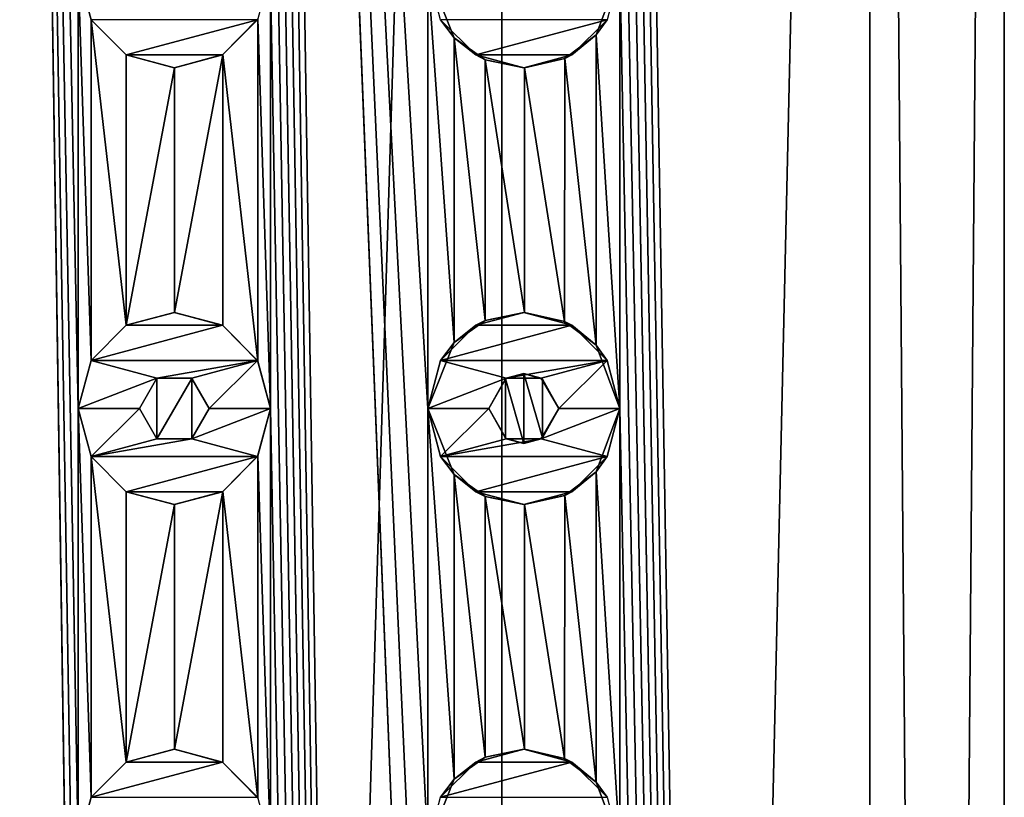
# Model space of a CAD drawing. Header units: millimetres. Extents: x -175 to 175, y 0 to 204.
# Tile 129 of 138: x 0 to 12, y 155 to 164. Entities that reach past the tile are written whole.
import ezdxf

# ---------------------------------------------------------------- set-up
doc = ezdxf.new("R2010")
doc.units = ezdxf.units.MM
doc.header["$LTSCALE"] = 65.185185
for name, color, linetype in [('162', 7, 'CONTINUOUS'), ('163', 7, 'CONTINUOUS'), ('167', 7, 'CONTINUOUS'), ('168', 7, 'CONTINUOUS'), ('169', 7, 'CONTINUOUS'), ('170', 7, 'CONTINUOUS'), ('171', 7, 'CONTINUOUS'), ('172', 7, 'CONTINUOUS'), ('174', 7, 'CONTINUOUS'), ('284', 7, 'CONTINUOUS'), ('294', 7, 'CONTINUOUS'), ('32', 7, 'CONTINUOUS'), ('33', 7, 'CONTINUOUS'), ('62', 7, 'CONTINUOUS'), ('63', 7, 'CONTINUOUS'), ('67', 7, 'CONTINUOUS'), ('68', 7, 'CONTINUOUS'), ('69', 7, 'CONTINUOUS'), ('70', 7, 'CONTINUOUS'), ('71', 7, 'CONTINUOUS'), ('72', 7, 'CONTINUOUS'), ('74', 7, 'CONTINUOUS')]:
    doc.layers.add(name, color=color, linetype=linetype)

msp = doc.modelspace()

# ---------------------------------------------------------------- linework, layer by layer
at = {"layer": '162', "linetype": 'CONTINUOUS'}
for points in [[(5.45, 163.547, 11), (6.953, 163.95, 11), (5.047, 163.95, 11), (5.45, 163.547, 11)], [(6.55, 163.547, 11), (6.953, 163.95, 11), (5.45, 163.547, 11), (6.55, 163.547, 11)], [(6, 163.4, 11), (6.55, 163.547, 11), (5.45, 163.547, 11), (6, 163.4, 11)]]:
    msp.add_3dface(points, dxfattribs=at)
at = {"layer": '163', "linetype": 'CONTINUOUS'}
for points in [[(4.9, 164.5, 10.404), (5.202, 163.743, 10.256), (4.9, 164.5, 11), (4.9, 164.5, 10.404)], [(4.9, 164.5, 11), (5.202, 163.743, 10.256), (5.047, 163.95, 11), (4.9, 164.5, 11)], [(6.828, 163.775, 9.254), (7.1, 164.5, 9.047), (6.953, 163.95, 11), (6.828, 163.775, 9.254)], [(5.202, 163.743, 10.256), (5.45, 163.547, 11), (5.047, 163.95, 11), (5.202, 163.743, 10.256)], [(6.828, 163.775, 9.254), (6.953, 163.95, 11), (6.55, 163.547, 11), (6.828, 163.775, 9.254)], [(6.468, 163.504, 9.509), (6.828, 163.775, 9.254), (6.55, 163.547, 11), (6.468, 163.504, 9.509)], [(5.202, 163.743, 10.256), (5.559, 163.492, 10.067), (5.45, 163.547, 11), (5.202, 163.743, 10.256)], [(5.559, 163.492, 10.067), (6, 163.4, 11), (5.45, 163.547, 11), (5.559, 163.492, 10.067)], [(6.468, 163.504, 9.509), (6.55, 163.547, 11), (6, 163.4, 11), (6.468, 163.504, 9.509)], [(5.559, 163.492, 10.067), (6.009, 163.4, 9.805), (6, 163.4, 11), (5.559, 163.492, 10.067)], [(6.009, 163.4, 9.805), (6.468, 163.504, 9.509), (6, 163.4, 11), (6.009, 163.4, 9.805)]]:
    msp.add_3dface(points, dxfattribs=at)
at = {"layer": '167', "linetype": 'CONTINUOUS'}
for points in [[(6, 160.6, 11), (5.45, 160.453, 11), (6.55, 160.453, 11), (6, 160.6, 11)], [(5.45, 160.453, 11), (5.047, 160.05, 11), (6.55, 160.453, 11), (5.45, 160.453, 11)], [(6.55, 160.453, 11), (5.047, 160.05, 11), (6.953, 160.05, 11), (6.55, 160.453, 11)], [(5.047, 160.05, 11), (4.9, 159.5, 11), (5.8, 159.846, 11), (5.047, 160.05, 11)], [(6.953, 160.05, 11), (5.047, 160.05, 11), (5.8, 159.846, 11), (6.953, 160.05, 11)], [(6.2, 159.846, 11), (6.953, 160.05, 11), (5.8, 159.846, 11), (6.2, 159.846, 11)], [(6.4, 159.5, 11), (6.953, 160.05, 11), (6.2, 159.846, 11), (6.4, 159.5, 11)], [(7.1, 159.5, 11), (6.953, 160.05, 11), (6.4, 159.5, 11), (7.1, 159.5, 11)], [(4.9, 159.5, 11), (5.6, 159.5, 11), (5.8, 159.846, 11), (4.9, 159.5, 11)], [(4.9, 159.5, 11), (5.047, 158.95, 11), (5.6, 159.5, 11), (4.9, 159.5, 11)], [(5.6, 159.5, 11), (5.047, 158.95, 11), (5.8, 159.154, 11), (5.6, 159.5, 11)], [(6.953, 158.95, 11), (7.1, 159.5, 11), (6.2, 159.154, 11), (6.953, 158.95, 11)], [(6.2, 159.154, 11), (7.1, 159.5, 11), (6.4, 159.5, 11), (6.2, 159.154, 11)], [(5.047, 158.95, 11), (6.953, 158.95, 11), (6.2, 159.154, 11), (5.047, 158.95, 11)], [(5.8, 159.154, 11), (5.047, 158.95, 11), (6.2, 159.154, 11), (5.8, 159.154, 11)], [(5.45, 158.547, 11), (6.953, 158.95, 11), (5.047, 158.95, 11), (5.45, 158.547, 11)], [(6.55, 158.547, 11), (6.953, 158.95, 11), (5.45, 158.547, 11), (6.55, 158.547, 11)], [(6, 158.4, 11), (6.55, 158.547, 11), (5.45, 158.547, 11), (6, 158.4, 11)]]:
    msp.add_3dface(points, dxfattribs=at)
at = {"layer": '168', "linetype": 'CONTINUOUS'}
for points in [[(4.9, 159.5, 10.404), (5.202, 158.743, 10.256), (4.9, 159.5, 11), (4.9, 159.5, 10.404)], [(4.9, 159.5, 11), (5.202, 158.743, 10.256), (5.047, 158.95, 11), (4.9, 159.5, 11)], [(6.828, 158.775, 9.254), (7.1, 159.5, 9.047), (6.953, 158.95, 11), (6.828, 158.775, 9.254)], [(7.1, 159.5, 9.047), (7.1, 159.5, 11), (6.953, 158.95, 11), (7.1, 159.5, 9.047)], [(5.202, 158.743, 10.256), (5.45, 158.547, 11), (5.047, 158.95, 11), (5.202, 158.743, 10.256)], [(6.828, 158.775, 9.254), (6.953, 158.95, 11), (6.55, 158.547, 11), (6.828, 158.775, 9.254)], [(5.202, 158.743, 10.256), (5.559, 158.492, 10.067), (5.45, 158.547, 11), (5.202, 158.743, 10.256)], [(6.468, 158.504, 9.509), (6.828, 158.775, 9.254), (6.55, 158.547, 11), (6.468, 158.504, 9.509)], [(5.559, 158.492, 10.067), (6, 158.4, 11), (5.45, 158.547, 11), (5.559, 158.492, 10.067)], [(5.559, 158.492, 10.067), (6.009, 158.4, 9.805), (6, 158.4, 11), (5.559, 158.492, 10.067)], [(6.468, 158.504, 9.509), (6.55, 158.547, 11), (6, 158.4, 11), (6.468, 158.504, 9.509)], [(6.009, 158.4, 9.805), (6.468, 158.504, 9.509), (6, 158.4, 11), (6.009, 158.4, 9.805)]]:
    msp.add_3dface(points, dxfattribs=at)
at = {"layer": '169', "linetype": 'CONTINUOUS'}
for points in [[(5.559, 160.508, 10.067), (5.45, 160.453, 11), (6, 160.6, 11), (5.559, 160.508, 10.067)], [(6.009, 160.6, 9.805), (5.559, 160.508, 10.067), (6, 160.6, 11), (6.009, 160.6, 9.805)], [(6.009, 160.6, 9.805), (6, 160.6, 11), (6.55, 160.453, 11), (6.009, 160.6, 9.805)], [(6.467, 160.496, 9.509), (6.009, 160.6, 9.805), (6.55, 160.453, 11), (6.467, 160.496, 9.509)], [(5.559, 160.508, 10.067), (5.202, 160.257, 10.256), (5.45, 160.453, 11), (5.559, 160.508, 10.067)], [(6.828, 160.225, 9.254), (6.467, 160.496, 9.509), (6.55, 160.453, 11), (6.828, 160.225, 9.254)], [(5.202, 160.257, 10.256), (5.047, 160.05, 11), (5.45, 160.453, 11), (5.202, 160.257, 10.256)], [(6.828, 160.225, 9.254), (6.55, 160.453, 11), (6.953, 160.05, 11), (6.828, 160.225, 9.254)], [(5.202, 160.257, 10.256), (4.9, 159.5, 10.404), (5.047, 160.05, 11), (5.202, 160.257, 10.256)], [(7.1, 159.5, 9.047), (6.828, 160.225, 9.254), (7.1, 159.5, 11), (7.1, 159.5, 9.047)], [(6.828, 160.225, 9.254), (6.953, 160.05, 11), (7.1, 159.5, 11), (6.828, 160.225, 9.254)], [(4.9, 159.5, 10.404), (4.9, 159.5, 11), (5.047, 160.05, 11), (4.9, 159.5, 10.404)]]:
    msp.add_3dface(points, dxfattribs=at)
at = {"layer": '170', "linetype": 'CONTINUOUS'}
for points in [[(5.8, 159.846, 11), (5.6, 159.5, 11), (5.789, 159.84, 9.937), (5.8, 159.846, 11)], [(5.6, 159.5, 11), (5.6, 159.5, 10.044), (5.789, 159.84, 9.937), (5.6, 159.5, 11)], [(6.001, 159.9, 9.81), (5.8, 159.846, 11), (5.789, 159.84, 9.937), (6.001, 159.9, 9.81)], [(6.2, 159.846, 11), (5.8, 159.846, 11), (6.001, 159.9, 9.81), (6.2, 159.846, 11)], [(6.215, 159.837, 9.676), (6.2, 159.846, 11), (6.001, 159.9, 9.81), (6.215, 159.837, 9.676)], [(6.4, 159.5, 11), (6.2, 159.846, 11), (6.4, 159.5, 9.555), (6.4, 159.5, 11)], [(6.4, 159.5, 9.555), (6.2, 159.846, 11), (6.215, 159.837, 9.676), (6.4, 159.5, 9.555)]]:
    msp.add_3dface(points, dxfattribs=at)
at = {"layer": '171', "linetype": 'CONTINUOUS'}
for points in [[(5.6, 159.5, 11), (5.8, 159.154, 11), (5.6, 159.5, 10.044), (5.6, 159.5, 11)], [(5.6, 159.5, 10.044), (5.8, 159.154, 11), (5.789, 159.16, 9.937), (5.6, 159.5, 10.044)], [(6.2, 159.154, 11), (6.4, 159.5, 11), (6.215, 159.163, 9.676), (6.2, 159.154, 11)], [(6.4, 159.5, 11), (6.4, 159.5, 9.555), (6.215, 159.163, 9.676), (6.4, 159.5, 11)], [(5.789, 159.16, 9.937), (5.8, 159.154, 11), (6.001, 159.1, 9.81), (5.789, 159.16, 9.937)], [(5.8, 159.154, 11), (6.2, 159.154, 11), (6.001, 159.1, 9.81), (5.8, 159.154, 11)], [(6.001, 159.1, 9.81), (6.2, 159.154, 11), (6.215, 159.163, 9.676), (6.001, 159.1, 9.81)]]:
    msp.add_3dface(points, dxfattribs=at)
at = {"layer": '172', "linetype": 'CONTINUOUS'}
for points in [[(6, 155.6, 11), (5.45, 155.453, 11), (6.55, 155.453, 11), (6, 155.6, 11)], [(5.45, 155.453, 11), (5.047, 155.05, 11), (6.55, 155.453, 11), (5.45, 155.453, 11)], [(6.55, 155.453, 11), (5.047, 155.05, 11), (6.953, 155.05, 11), (6.55, 155.453, 11)]]:
    msp.add_3dface(points, dxfattribs=at)
at = {"layer": '174', "linetype": 'CONTINUOUS'}
for points in [[(5.559, 155.508, 10.067), (5.45, 155.453, 11), (6, 155.6, 11), (5.559, 155.508, 10.067)], [(6.009, 155.6, 9.805), (5.559, 155.508, 10.067), (6, 155.6, 11), (6.009, 155.6, 9.805)], [(6.009, 155.6, 9.805), (6, 155.6, 11), (6.55, 155.453, 11), (6.009, 155.6, 9.805)], [(6.467, 155.496, 9.509), (6.009, 155.6, 9.805), (6.55, 155.453, 11), (6.467, 155.496, 9.509)], [(5.202, 155.257, 10.256), (5.047, 155.05, 11), (5.45, 155.453, 11), (5.202, 155.257, 10.256)], [(5.559, 155.508, 10.067), (5.202, 155.257, 10.256), (5.45, 155.453, 11), (5.559, 155.508, 10.067)], [(6.828, 155.225, 9.254), (6.467, 155.496, 9.509), (6.55, 155.453, 11), (6.828, 155.225, 9.254)], [(6.828, 155.225, 9.254), (6.55, 155.453, 11), (6.953, 155.05, 11), (6.828, 155.225, 9.254)], [(5.202, 155.257, 10.256), (4.9, 154.5, 10.404), (5.047, 155.05, 11), (5.202, 155.257, 10.256)], [(7.1, 154.5, 9.047), (6.828, 155.225, 9.254), (7.1, 154.5, 11), (7.1, 154.5, 9.047)], [(6.828, 155.225, 9.254), (6.953, 155.05, 11), (7.1, 154.5, 11), (6.828, 155.225, 9.254)]]:
    msp.add_3dface(points, dxfattribs=at)
at = {"layer": '284', "linetype": 'CONTINUOUS'}
for points in [[(1.799, 159.846, 11.358), (1.6, 159.5, 11.388), (1.799, 159.154, 11.358), (1.799, 159.846, 11.358)], [(2.202, 159.845, 11.287), (1.799, 159.846, 11.358), (1.799, 159.154, 11.358), (2.202, 159.845, 11.287)], [(2.202, 159.845, 11.287), (1.799, 159.154, 11.358), (2.202, 159.155, 11.287), (2.202, 159.845, 11.287)], [(2.4, 159.5, 11.247), (2.202, 159.845, 11.287), (2.202, 159.155, 11.287), (2.4, 159.5, 11.247)]]:
    msp.add_3dface(points, dxfattribs=at)
at = {"layer": '294', "linetype": 'CONTINUOUS'}
for points in [[(5.789, 159.84, 9.937), (5.6, 159.5, 10.044), (5.789, 159.16, 9.937), (5.789, 159.84, 9.937)], [(6.001, 159.9, 9.81), (5.789, 159.84, 9.937), (6.001, 159.1, 9.81), (6.001, 159.9, 9.81)], [(5.789, 159.84, 9.937), (5.789, 159.16, 9.937), (6.001, 159.1, 9.81), (5.789, 159.84, 9.937)], [(6.215, 159.837, 9.676), (6.001, 159.9, 9.81), (6.215, 159.163, 9.676), (6.215, 159.837, 9.676)], [(6.001, 159.9, 9.81), (6.001, 159.1, 9.81), (6.215, 159.163, 9.676), (6.001, 159.9, 9.81)], [(6.4, 159.5, 9.555), (6.215, 159.837, 9.676), (6.215, 159.163, 9.676), (6.4, 159.5, 9.555)]]:
    msp.add_3dface(points, dxfattribs=at)
at = {"layer": '32', "linetype": 'CONTINUOUS'}
for points in [[(0, 204, 11.5), (0, 17.5, 11.5), (0.9, 144.5, 11.465), (0, 204, 11.5)], [(0.9, 164.5, 11.465), (0, 204, 11.5), (0.9, 159.5, 11.465), (0.9, 164.5, 11.465)], [(0.9, 159.5, 11.465), (0, 204, 11.5), (0.9, 154.5, 11.465), (0.9, 159.5, 11.465)], [(0.9, 154.5, 11.465), (0, 204, 11.5), (0.9, 149.5, 11.465), (0.9, 154.5, 11.465)], [(0.9, 149.5, 11.465), (0, 204, 11.5), (0.9, 144.5, 11.465), (0.9, 149.5, 11.465)], [(9.959, 17.5, 5.75), (9.959, 204, 5.75), (7.1, 189.5, 9.047), (9.959, 17.5, 5.75)], [(9.959, 17.5, 5.75), (11.5, 17.5), (9.959, 204, 5.75), (9.959, 17.5, 5.75)], [(9.959, 204, 5.75), (11.5, 17.5), (11.5, 204), (9.959, 204, 5.75)], [(5.75, 17.5, 9.959), (3.1, 189.5, 11.074), (3.1, 184.5, 11.074), (5.75, 17.5, 9.959)], [(3.1, 189.5, 11.074), (5.75, 17.5, 9.959), (4.9, 144.5, 10.404), (3.1, 189.5, 11.074)], [(4.9, 164.5, 10.404), (3.1, 189.5, 11.074), (4.9, 159.5, 10.404), (4.9, 164.5, 10.404)], [(4.9, 159.5, 10.404), (3.1, 189.5, 11.074), (4.9, 154.5, 10.404), (4.9, 159.5, 10.404)], [(4.9, 154.5, 10.404), (3.1, 189.5, 11.074), (4.9, 149.5, 10.404), (4.9, 154.5, 10.404)], [(4.9, 149.5, 10.404), (3.1, 189.5, 11.074), (4.9, 144.5, 10.404), (4.9, 149.5, 10.404)], [(9.959, 17.5, 5.75), (7.1, 189.5, 9.047), (7.1, 184.5, 9.047), (9.959, 17.5, 5.75)], [(5.75, 17.5, 9.959), (3.1, 184.5, 11.074), (3.1, 179.5, 11.074), (5.75, 17.5, 9.959)], [(9.959, 17.5, 5.75), (7.1, 184.5, 9.047), (7.1, 179.5, 9.047), (9.959, 17.5, 5.75)], [(5.75, 17.5, 9.959), (3.1, 179.5, 11.074), (3.1, 174.5, 11.074), (5.75, 17.5, 9.959)], [(9.959, 17.5, 5.75), (7.1, 179.5, 9.047), (7.1, 174.5, 9.047), (9.959, 17.5, 5.75)], [(5.75, 17.5, 9.959), (3.1, 174.5, 11.074), (3.1, 169.5, 11.074), (5.75, 17.5, 9.959)], [(9.959, 17.5, 5.75), (7.1, 174.5, 9.047), (7.1, 169.5, 9.047), (9.959, 17.5, 5.75)], [(5.75, 17.5, 9.959), (3.1, 169.5, 11.074), (3.1, 164.5, 11.074), (5.75, 17.5, 9.959)], [(9.959, 17.5, 5.75), (7.1, 169.5, 9.047), (7.1, 164.5, 9.047), (9.959, 17.5, 5.75)], [(1.048, 163.95, 11.452), (0.9, 164.5, 11.465), (1.048, 160.05, 11.452), (1.048, 163.95, 11.452)], [(0.9, 164.5, 11.465), (0.9, 159.5, 11.465), (1.048, 160.05, 11.452), (0.9, 164.5, 11.465)], [(3.1, 164.5, 11.074), (2.957, 163.958, 11.113), (3.1, 159.5, 11.074), (3.1, 164.5, 11.074)], [(5.75, 17.5, 9.959), (3.1, 164.5, 11.074), (3.1, 159.5, 11.074), (5.75, 17.5, 9.959)], [(5.202, 163.743, 10.256), (4.9, 164.5, 10.404), (5.202, 160.257, 10.256), (5.202, 163.743, 10.256)], [(4.9, 164.5, 10.404), (4.9, 159.5, 10.404), (5.202, 160.257, 10.256), (4.9, 164.5, 10.404)], [(7.1, 164.5, 9.047), (6.828, 163.775, 9.254), (7.1, 159.5, 9.047), (7.1, 164.5, 9.047)], [(9.959, 17.5, 5.75), (7.1, 164.5, 9.047), (7.1, 159.5, 9.047), (9.959, 17.5, 5.75)], [(1.45, 163.547, 11.408), (1.048, 163.95, 11.452), (1.45, 160.453, 11.408), (1.45, 163.547, 11.408)], [(1.45, 160.453, 11.408), (1.048, 163.95, 11.452), (1.048, 160.05, 11.452), (1.45, 160.453, 11.408)], [(2.957, 163.958, 11.113), (2.557, 163.551, 11.212), (2.957, 160.042, 11.113), (2.957, 163.958, 11.113)], [(3.1, 159.5, 11.074), (2.957, 163.958, 11.113), (2.957, 160.042, 11.113), (3.1, 159.5, 11.074)], [(6.828, 163.775, 9.254), (6.468, 163.504, 9.509), (6.828, 160.225, 9.254), (6.828, 163.775, 9.254)], [(7.1, 159.5, 9.047), (6.828, 163.775, 9.254), (6.828, 160.225, 9.254), (7.1, 159.5, 9.047)], [(5.559, 163.492, 10.067), (5.202, 163.743, 10.256), (5.559, 160.508, 10.067), (5.559, 163.492, 10.067)], [(5.559, 160.508, 10.067), (5.202, 163.743, 10.256), (5.202, 160.257, 10.256), (5.559, 160.508, 10.067)], [(2.002, 163.4, 11.324), (1.45, 163.547, 11.408), (1.45, 160.453, 11.408), (2.002, 163.4, 11.324)], [(2.557, 163.551, 11.212), (2.002, 163.4, 11.324), (2.002, 160.6, 11.324), (2.557, 163.551, 11.212)], [(2.557, 160.449, 11.212), (2.557, 163.551, 11.212), (2.002, 160.6, 11.324), (2.557, 160.449, 11.212)], [(2.957, 160.042, 11.113), (2.557, 163.551, 11.212), (2.557, 160.449, 11.212), (2.957, 160.042, 11.113)], [(6.009, 163.4, 9.805), (5.559, 163.492, 10.067), (6.009, 160.6, 9.805), (6.009, 163.4, 9.805)], [(6.009, 160.6, 9.805), (5.559, 163.492, 10.067), (5.559, 160.508, 10.067), (6.009, 160.6, 9.805)], [(6.468, 163.504, 9.509), (6.009, 163.4, 9.805), (6.467, 160.496, 9.509), (6.468, 163.504, 9.509)], [(6.828, 160.225, 9.254), (6.468, 163.504, 9.509), (6.467, 160.496, 9.509), (6.828, 160.225, 9.254)], [(2.002, 160.6, 11.324), (2.002, 163.4, 11.324), (1.45, 160.453, 11.408), (2.002, 160.6, 11.324)], [(6.467, 160.496, 9.509), (6.009, 163.4, 9.805), (6.009, 160.6, 9.805), (6.467, 160.496, 9.509)], [(1.048, 158.95, 11.452), (0.9, 159.5, 11.465), (1.048, 155.05, 11.452), (1.048, 158.95, 11.452)], [(0.9, 159.5, 11.465), (0.9, 154.5, 11.465), (1.048, 155.05, 11.452), (0.9, 159.5, 11.465)], [(3.1, 159.5, 11.074), (2.957, 158.958, 11.113), (3.1, 154.5, 11.074), (3.1, 159.5, 11.074)], [(5.75, 17.5, 9.959), (3.1, 159.5, 11.074), (3.1, 154.5, 11.074), (5.75, 17.5, 9.959)], [(5.202, 158.743, 10.256), (4.9, 159.5, 10.404), (5.202, 155.257, 10.256), (5.202, 158.743, 10.256)], [(4.9, 159.5, 10.404), (4.9, 154.5, 10.404), (5.202, 155.257, 10.256), (4.9, 159.5, 10.404)], [(7.1, 159.5, 9.047), (6.828, 158.775, 9.254), (7.1, 154.5, 9.047), (7.1, 159.5, 9.047)], [(9.959, 17.5, 5.75), (7.1, 159.5, 9.047), (7.1, 154.5, 9.047), (9.959, 17.5, 5.75)], [(1.45, 158.547, 11.408), (1.048, 158.95, 11.452), (1.45, 155.453, 11.408), (1.45, 158.547, 11.408)], [(1.45, 155.453, 11.408), (1.048, 158.95, 11.452), (1.048, 155.05, 11.452), (1.45, 155.453, 11.408)], [(2.957, 158.958, 11.113), (2.557, 158.551, 11.212), (2.957, 155.042, 11.113), (2.957, 158.958, 11.113)], [(3.1, 154.5, 11.074), (2.957, 158.958, 11.113), (2.957, 155.042, 11.113), (3.1, 154.5, 11.074)], [(5.559, 158.492, 10.067), (5.202, 158.743, 10.256), (5.559, 155.508, 10.067), (5.559, 158.492, 10.067)], [(5.559, 155.508, 10.067), (5.202, 158.743, 10.256), (5.202, 155.257, 10.256), (5.559, 155.508, 10.067)], [(6.828, 158.775, 9.254), (6.468, 158.504, 9.509), (6.828, 155.225, 9.254), (6.828, 158.775, 9.254)], [(7.1, 154.5, 9.047), (6.828, 158.775, 9.254), (6.828, 155.225, 9.254), (7.1, 154.5, 9.047)], [(2.002, 158.4, 11.324), (1.45, 158.547, 11.408), (1.45, 155.453, 11.408), (2.002, 158.4, 11.324)], [(2.557, 158.551, 11.212), (2.002, 158.4, 11.324), (2.002, 155.6, 11.324), (2.557, 158.551, 11.212)], [(2.557, 155.449, 11.212), (2.557, 158.551, 11.212), (2.002, 155.6, 11.324), (2.557, 155.449, 11.212)], [(2.957, 155.042, 11.113), (2.557, 158.551, 11.212), (2.557, 155.449, 11.212), (2.957, 155.042, 11.113)], [(6.009, 158.4, 9.805), (5.559, 158.492, 10.067), (6.009, 155.6, 9.805), (6.009, 158.4, 9.805)], [(6.009, 155.6, 9.805), (5.559, 158.492, 10.067), (5.559, 155.508, 10.067), (6.009, 155.6, 9.805)], [(6.468, 158.504, 9.509), (6.009, 158.4, 9.805), (6.467, 155.496, 9.509), (6.468, 158.504, 9.509)], [(6.828, 155.225, 9.254), (6.468, 158.504, 9.509), (6.467, 155.496, 9.509), (6.828, 155.225, 9.254)], [(2.002, 155.6, 11.324), (2.002, 158.4, 11.324), (1.45, 155.453, 11.408), (2.002, 155.6, 11.324)], [(6.467, 155.496, 9.509), (6.009, 158.4, 9.805), (6.009, 155.6, 9.805), (6.467, 155.496, 9.509)]]:
    msp.add_3dface(points, dxfattribs=at)
at = {"layer": '33', "linetype": 'CONTINUOUS'}
for points in [[(5.75, 17.5, -9.959), (0, 17.5, -11.5), (5.75, 204, -9.959), (5.75, 17.5, -9.959)], [(5.75, 204, -9.959), (0, 17.5, -11.5), (0, 204, -11.5), (5.75, 204, -9.959)], [(9.959, 17.5, -5.75), (5.75, 17.5, -9.959), (9.959, 204, -5.75), (9.959, 17.5, -5.75)], [(9.959, 204, -5.75), (5.75, 17.5, -9.959), (5.75, 204, -9.959), (9.959, 204, -5.75)], [(11.5, 17.5), (9.959, 17.5, -5.75), (11.5, 204), (11.5, 17.5)], [(11.5, 204), (9.959, 17.5, -5.75), (9.959, 204, -5.75), (11.5, 204)]]:
    msp.add_3dface(points, dxfattribs=at)
at = {"layer": '62', "linetype": 'CONTINUOUS'}
for points in [[(1.45, 163.547, 12.5), (2.953, 163.95, 12.5), (1.047, 163.95, 12.5), (1.45, 163.547, 12.5)], [(2.55, 163.547, 12.5), (2.953, 163.95, 12.5), (1.45, 163.547, 12.5), (2.55, 163.547, 12.5)], [(2, 163.4, 12.5), (2.55, 163.547, 12.5), (1.45, 163.547, 12.5), (2, 163.4, 12.5)]]:
    msp.add_3dface(points, dxfattribs=at)
at = {"layer": '63', "linetype": 'CONTINUOUS'}
for points in [[(0.9, 164.5, 11.465), (1.048, 163.95, 11.452), (0.9, 164.5, 12.5), (0.9, 164.5, 11.465)], [(0.9, 164.5, 12.5), (1.048, 163.95, 11.452), (1.047, 163.95, 12.5), (0.9, 164.5, 12.5)], [(1.048, 163.95, 11.452), (1.45, 163.547, 12.5), (1.047, 163.95, 12.5), (1.048, 163.95, 11.452)], [(1.048, 163.95, 11.452), (1.45, 163.547, 11.408), (1.45, 163.547, 12.5), (1.048, 163.95, 11.452)], [(2.557, 163.551, 11.212), (2.953, 163.95, 12.5), (2.55, 163.547, 12.5), (2.557, 163.551, 11.212)], [(2.557, 163.551, 11.212), (2.957, 163.958, 11.113), (2.953, 163.95, 12.5), (2.557, 163.551, 11.212)], [(1.45, 163.547, 11.408), (2.002, 163.4, 11.324), (2, 163.4, 12.5), (1.45, 163.547, 11.408)], [(1.45, 163.547, 11.408), (2, 163.4, 12.5), (1.45, 163.547, 12.5), (1.45, 163.547, 11.408)], [(2.002, 163.4, 11.324), (2.55, 163.547, 12.5), (2, 163.4, 12.5), (2.002, 163.4, 11.324)], [(2.002, 163.4, 11.324), (2.557, 163.551, 11.212), (2.55, 163.547, 12.5), (2.002, 163.4, 11.324)]]:
    msp.add_3dface(points, dxfattribs=at)
at = {"layer": '67', "linetype": 'CONTINUOUS'}
for points in [[(2, 160.6, 12.5), (1.45, 160.453, 12.5), (2.55, 160.453, 12.5), (2, 160.6, 12.5)], [(1.45, 160.453, 12.5), (1.047, 160.05, 12.5), (2.55, 160.453, 12.5), (1.45, 160.453, 12.5)], [(2.55, 160.453, 12.5), (1.047, 160.05, 12.5), (2.953, 160.05, 12.5), (2.55, 160.453, 12.5)], [(1.047, 160.05, 12.5), (0.9, 159.5, 12.5), (1.8, 159.846, 12.5), (1.047, 160.05, 12.5)], [(2.953, 160.05, 12.5), (1.047, 160.05, 12.5), (1.8, 159.846, 12.5), (2.953, 160.05, 12.5)], [(2.2, 159.846, 12.5), (2.953, 160.05, 12.5), (1.8, 159.846, 12.5), (2.2, 159.846, 12.5)], [(2.4, 159.5, 12.5), (2.953, 160.05, 12.5), (2.2, 159.846, 12.5), (2.4, 159.5, 12.5)], [(3.1, 159.5, 12.5), (2.953, 160.05, 12.5), (2.4, 159.5, 12.5), (3.1, 159.5, 12.5)], [(0.9, 159.5, 12.5), (1.6, 159.5, 12.5), (1.8, 159.846, 12.5), (0.9, 159.5, 12.5)], [(0.9, 159.5, 12.5), (1.047, 158.95, 12.5), (1.6, 159.5, 12.5), (0.9, 159.5, 12.5)], [(1.6, 159.5, 12.5), (1.047, 158.95, 12.5), (1.8, 159.154, 12.5), (1.6, 159.5, 12.5)], [(2.953, 158.95, 12.5), (3.1, 159.5, 12.5), (2.2, 159.154, 12.5), (2.953, 158.95, 12.5)], [(2.2, 159.154, 12.5), (3.1, 159.5, 12.5), (2.4, 159.5, 12.5), (2.2, 159.154, 12.5)], [(1.047, 158.95, 12.5), (2.953, 158.95, 12.5), (2.2, 159.154, 12.5), (1.047, 158.95, 12.5)], [(1.8, 159.154, 12.5), (1.047, 158.95, 12.5), (2.2, 159.154, 12.5), (1.8, 159.154, 12.5)], [(1.45, 158.547, 12.5), (2.953, 158.95, 12.5), (1.047, 158.95, 12.5), (1.45, 158.547, 12.5)], [(2.55, 158.547, 12.5), (2.953, 158.95, 12.5), (1.45, 158.547, 12.5), (2.55, 158.547, 12.5)], [(2, 158.4, 12.5), (2.55, 158.547, 12.5), (1.45, 158.547, 12.5), (2, 158.4, 12.5)]]:
    msp.add_3dface(points, dxfattribs=at)
at = {"layer": '68', "linetype": 'CONTINUOUS'}
for points in [[(0.9, 159.5, 11.465), (1.048, 158.95, 11.452), (0.9, 159.5, 12.5), (0.9, 159.5, 11.465)], [(0.9, 159.5, 12.5), (1.048, 158.95, 11.452), (1.047, 158.95, 12.5), (0.9, 159.5, 12.5)], [(2.957, 158.958, 11.113), (3.1, 159.5, 11.074), (2.953, 158.95, 12.5), (2.957, 158.958, 11.113)], [(3.1, 159.5, 11.074), (3.1, 159.5, 12.5), (2.953, 158.95, 12.5), (3.1, 159.5, 11.074)], [(1.048, 158.95, 11.452), (1.45, 158.547, 12.5), (1.047, 158.95, 12.5), (1.048, 158.95, 11.452)], [(1.048, 158.95, 11.452), (1.45, 158.547, 11.408), (1.45, 158.547, 12.5), (1.048, 158.95, 11.452)], [(2.557, 158.551, 11.212), (2.953, 158.95, 12.5), (2.55, 158.547, 12.5), (2.557, 158.551, 11.212)], [(2.557, 158.551, 11.212), (2.957, 158.958, 11.113), (2.953, 158.95, 12.5), (2.557, 158.551, 11.212)], [(1.45, 158.547, 11.408), (2.002, 158.4, 11.324), (2, 158.4, 12.5), (1.45, 158.547, 11.408)], [(1.45, 158.547, 11.408), (2, 158.4, 12.5), (1.45, 158.547, 12.5), (1.45, 158.547, 11.408)], [(2.002, 158.4, 11.324), (2.55, 158.547, 12.5), (2, 158.4, 12.5), (2.002, 158.4, 11.324)], [(2.002, 158.4, 11.324), (2.557, 158.551, 11.212), (2.55, 158.547, 12.5), (2.002, 158.4, 11.324)]]:
    msp.add_3dface(points, dxfattribs=at)
at = {"layer": '69', "linetype": 'CONTINUOUS'}
for points in [[(2.002, 160.6, 11.324), (1.45, 160.453, 11.408), (2, 160.6, 12.5), (2.002, 160.6, 11.324)], [(1.45, 160.453, 11.408), (1.45, 160.453, 12.5), (2, 160.6, 12.5), (1.45, 160.453, 11.408)], [(2.002, 160.6, 11.324), (2, 160.6, 12.5), (2.55, 160.453, 12.5), (2.002, 160.6, 11.324)], [(2.557, 160.449, 11.212), (2.002, 160.6, 11.324), (2.55, 160.453, 12.5), (2.557, 160.449, 11.212)], [(1.048, 160.05, 11.452), (1.047, 160.05, 12.5), (1.45, 160.453, 12.5), (1.048, 160.05, 11.452)], [(1.45, 160.453, 11.408), (1.048, 160.05, 11.452), (1.45, 160.453, 12.5), (1.45, 160.453, 11.408)], [(2.557, 160.449, 11.212), (2.55, 160.453, 12.5), (2.953, 160.05, 12.5), (2.557, 160.449, 11.212)], [(2.957, 160.042, 11.113), (2.557, 160.449, 11.212), (2.953, 160.05, 12.5), (2.957, 160.042, 11.113)], [(1.048, 160.05, 11.452), (0.9, 159.5, 11.465), (1.047, 160.05, 12.5), (1.048, 160.05, 11.452)], [(0.9, 159.5, 11.465), (0.9, 159.5, 12.5), (1.047, 160.05, 12.5), (0.9, 159.5, 11.465)], [(2.957, 160.042, 11.113), (2.953, 160.05, 12.5), (3.1, 159.5, 12.5), (2.957, 160.042, 11.113)], [(3.1, 159.5, 11.074), (2.957, 160.042, 11.113), (3.1, 159.5, 12.5), (3.1, 159.5, 11.074)]]:
    msp.add_3dface(points, dxfattribs=at)
at = {"layer": '70', "linetype": 'CONTINUOUS'}
for points in [[(1.8, 159.846, 12.5), (1.6, 159.5, 12.5), (1.799, 159.846, 11.358), (1.8, 159.846, 12.5)], [(1.6, 159.5, 12.5), (1.6, 159.5, 11.388), (1.799, 159.846, 11.358), (1.6, 159.5, 12.5)], [(2.202, 159.845, 11.287), (1.8, 159.846, 12.5), (1.799, 159.846, 11.358), (2.202, 159.845, 11.287)], [(2.2, 159.846, 12.5), (1.8, 159.846, 12.5), (2.202, 159.845, 11.287), (2.2, 159.846, 12.5)], [(2.4, 159.5, 12.5), (2.2, 159.846, 12.5), (2.4, 159.5, 11.247), (2.4, 159.5, 12.5)], [(2.4, 159.5, 11.247), (2.2, 159.846, 12.5), (2.202, 159.845, 11.287), (2.4, 159.5, 11.247)]]:
    msp.add_3dface(points, dxfattribs=at)
at = {"layer": '71', "linetype": 'CONTINUOUS'}
for points in [[(1.6, 159.5, 12.5), (1.8, 159.154, 12.5), (1.6, 159.5, 11.388), (1.6, 159.5, 12.5)], [(1.6, 159.5, 11.388), (1.8, 159.154, 12.5), (1.799, 159.154, 11.358), (1.6, 159.5, 11.388)], [(2.2, 159.154, 12.5), (2.4, 159.5, 12.5), (2.202, 159.155, 11.287), (2.2, 159.154, 12.5)], [(2.4, 159.5, 12.5), (2.4, 159.5, 11.247), (2.202, 159.155, 11.287), (2.4, 159.5, 12.5)], [(1.799, 159.154, 11.358), (2.2, 159.154, 12.5), (2.202, 159.155, 11.287), (1.799, 159.154, 11.358)], [(1.8, 159.154, 12.5), (2.2, 159.154, 12.5), (1.799, 159.154, 11.358), (1.8, 159.154, 12.5)]]:
    msp.add_3dface(points, dxfattribs=at)
at = {"layer": '72', "linetype": 'CONTINUOUS'}
for points in [[(2, 155.6, 12.5), (1.45, 155.453, 12.5), (2.55, 155.453, 12.5), (2, 155.6, 12.5)], [(1.45, 155.453, 12.5), (1.047, 155.05, 12.5), (2.55, 155.453, 12.5), (1.45, 155.453, 12.5)], [(2.55, 155.453, 12.5), (1.047, 155.05, 12.5), (2.953, 155.05, 12.5), (2.55, 155.453, 12.5)]]:
    msp.add_3dface(points, dxfattribs=at)
at = {"layer": '74', "linetype": 'CONTINUOUS'}
for points in [[(2.002, 155.6, 11.324), (1.45, 155.453, 11.408), (2, 155.6, 12.5), (2.002, 155.6, 11.324)], [(1.45, 155.453, 11.408), (1.45, 155.453, 12.5), (2, 155.6, 12.5), (1.45, 155.453, 11.408)], [(2.002, 155.6, 11.324), (2, 155.6, 12.5), (2.55, 155.453, 12.5), (2.002, 155.6, 11.324)], [(2.557, 155.449, 11.212), (2.002, 155.6, 11.324), (2.55, 155.453, 12.5), (2.557, 155.449, 11.212)], [(1.048, 155.05, 11.452), (1.047, 155.05, 12.5), (1.45, 155.453, 12.5), (1.048, 155.05, 11.452)], [(1.45, 155.453, 11.408), (1.048, 155.05, 11.452), (1.45, 155.453, 12.5), (1.45, 155.453, 11.408)], [(2.557, 155.449, 11.212), (2.55, 155.453, 12.5), (2.953, 155.05, 12.5), (2.557, 155.449, 11.212)], [(2.957, 155.042, 11.113), (2.557, 155.449, 11.212), (2.953, 155.05, 12.5), (2.957, 155.042, 11.113)], [(1.048, 155.05, 11.452), (0.9, 154.5, 11.465), (1.047, 155.05, 12.5), (1.048, 155.05, 11.452)]]:
    msp.add_3dface(points, dxfattribs=at)

doc.saveas('drawing.dxf')
